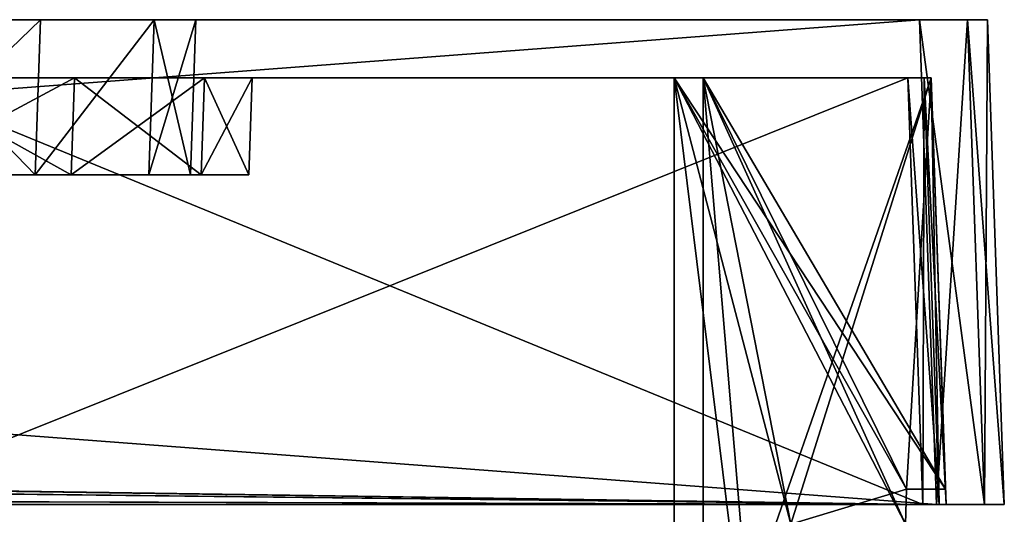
# Model space of a CAD drawing. Header units: millimetres. Extents: x -360 to 362, y 0 to 398.
# Tile 241 of 256: x 118 to 168, y 372 to 397. Entities that reach past the tile are written whole.
import ezdxf

# ---------------------------------------------------------------- set-up
doc = ezdxf.new("R2010")
doc.units = ezdxf.units.MM
doc.header["$LTSCALE"] = 33.374815
for name, color, linetype in [('630', 7, 'CONTINUOUS'), ('632', 7, 'CONTINUOUS'), ('634', 7, 'CONTINUOUS'), ('637', 7, 'CONTINUOUS'), ('642', 7, 'CONTINUOUS'), ('644', 7, 'CONTINUOUS'), ('645', 7, 'CONTINUOUS'), ('646', 7, 'CONTINUOUS'), ('649', 7, 'CONTINUOUS'), ('658', 7, 'CONTINUOUS'), ('659', 7, 'CONTINUOUS'), ('660', 7, 'CONTINUOUS'), ('661', 7, 'CONTINUOUS'), ('662', 7, 'CONTINUOUS'), ('663', 7, 'CONTINUOUS'), ('664', 7, 'CONTINUOUS'), ('665', 7, 'CONTINUOUS'), ('666', 7, 'CONTINUOUS'), ('667', 7, 'CONTINUOUS'), ('668', 7, 'CONTINUOUS'), ('669', 7, 'CONTINUOUS'), ('675', 7, 'CONTINUOUS'), ('676', 7, 'CONTINUOUS'), ('677', 7, 'CONTINUOUS'), ('733', 7, 'CONTINUOUS'), ('734', 7, 'CONTINUOUS'), ('735', 7, 'CONTINUOUS'), ('736', 7, 'CONTINUOUS'), ('737', 7, 'CONTINUOUS'), ('738', 7, 'CONTINUOUS'), ('739', 7, 'CONTINUOUS'), ('740', 7, 'CONTINUOUS'), ('741', 7, 'CONTINUOUS'), ('747', 7, 'CONTINUOUS'), ('764', 7, 'CONTINUOUS'), ('765', 7, 'CONTINUOUS'), ('768', 7, 'CONTINUOUS'), ('771', 7, 'CONTINUOUS'), ('772', 7, 'CONTINUOUS'), ('773', 7, 'CONTINUOUS'), ('775', 7, 'CONTINUOUS'), ('776', 7, 'CONTINUOUS')]:
    doc.layers.add(name, color=color, linetype=linetype)

msp = doc.modelspace()

# ---------------------------------------------------------------- linework, layer by layer
at = {"layer": '630', "linetype": 'Continuous'}
for points in [[(165.002, 372, -5), (-165.002, 372, -5), (164.301, 372, -8), (165.002, 372, -5)], [(164.301, 372, -8), (-165.002, 372, -5), (-164.301, 372, -8), (164.301, 372, -8)], [(-165.002, 372, -342), (165.002, 372, -342), (-164.301, 372, -339), (-165.002, 372, -342)], [(-164.301, 372, -339), (165.002, 372, -342), (164.301, 372, -339), (-164.301, 372, -339)], [(165.149, 372, -8.351), (165.002, 372, -5), (164.301, 372, -8), (165.149, 372, -8.351)], [(164.301, 372, -339), (165.002, 372, -342), (165.149, 372, -338.649), (164.301, 372, -339)], [(167.476, 372, -6.024), (165.002, 372, -5), (165.5, 372, -9.199), (167.476, 372, -6.024)], [(165.5, 372, -9.199), (165.002, 372, -5), (165.149, 372, -8.351), (165.5, 372, -9.199)], [(165.002, 372, -342), (167.476, 372, -340.976), (165.149, 372, -338.649), (165.002, 372, -342)], [(167.476, 372, -340.976), (165.5, 372, -337.801), (165.149, 372, -338.649), (167.476, 372, -340.976)], [(167.476, 372, -340.976), (167.476, 372, -6.024), (165.5, 372, -9.199), (167.476, 372, -340.976)], [(165.5, 372, -337.801), (167.476, 372, -340.976), (165.5, 372, -9.199), (165.5, 372, -337.801)], [(168.5, 372, -8.498), (167.476, 372, -6.024), (168.5, 372, -338.502), (168.5, 372, -8.498)], [(168.5, 372, -338.502), (167.476, 372, -6.024), (167.476, 372, -340.976), (168.5, 372, -338.502)]]:
    msp.add_3dface(points, dxfattribs=at)
at = {"layer": '632', "linetype": 'Continuous'}
for points in [[(-164.129, 397, -5.873), (164.129, 397, -5.873), (-110.883, 397, -46.627), (-164.129, 397, -5.873)], [(164.129, 397, -341.127), (-164.129, 397, -341.127), (110.883, 397, -300.373), (164.129, 397, -341.127)], [(-110.883, 397, -46.627), (164.129, 397, -5.873), (110.883, 397, -46.627), (-110.883, 397, -46.627)], [(110.883, 397, -46.627), (164.129, 397, -5.873), (118.873, 397, -48.765), (110.883, 397, -46.627)], [(118.871, 397, -298.236), (164.129, 397, -341.127), (110.883, 397, -300.373), (118.871, 397, -298.236)], [(124.73, 397, -292.382), (164.129, 397, -341.127), (118.871, 397, -298.236), (124.73, 397, -292.382)], [(118.873, 397, -48.765), (164.129, 397, -5.873), (124.729, 397, -54.617), (118.873, 397, -48.765)], [(124.729, 397, -54.617), (164.129, 397, -5.873), (126.873, 397, -62.617), (124.729, 397, -54.617)], [(126.873, 397, -284.383), (164.129, 397, -341.127), (124.73, 397, -292.382), (126.873, 397, -284.383)], [(164.129, 397, -5.873), (164.129, 397, -341.127), (126.873, 397, -284.383), (164.129, 397, -5.873)], [(126.873, 397, -62.617), (164.129, 397, -5.873), (126.873, 397, -284.383), (126.873, 397, -62.617)], [(164.129, 397, -5.873), (166.603, 397, -6.897), (164.129, 397, -341.127), (164.129, 397, -5.873)], [(164.129, 397, -341.127), (166.603, 397, -6.897), (166.603, 397, -340.103), (164.129, 397, -341.127)], [(166.603, 397, -6.897), (167.627, 397, -9.371), (166.603, 397, -340.103), (166.603, 397, -6.897)], [(166.603, 397, -340.103), (167.627, 397, -9.371), (167.627, 397, -337.629), (166.603, 397, -340.103)]]:
    msp.add_3dface(points, dxfattribs=at)
at = {"layer": '634', "linetype": 'Continuous'}
for points in [[(118.604, 389, -49.05), (111.305, 389, -43.906), (110.603, 389, -46.906), (118.604, 389, -49.05)], [(110.603, 389, -300.094), (111.305, 389, -303.094), (118.603, 389, -297.95), (110.603, 389, -300.094)], [(120.454, 389, -46.358), (111.305, 389, -43.906), (118.604, 389, -49.05), (120.454, 389, -46.358)], [(111.305, 389, -303.094), (120.457, 389, -300.641), (118.603, 389, -297.95), (111.305, 389, -303.094)], [(118.603, 389, -297.95), (120.457, 389, -300.641), (124.457, 389, -292.092), (118.603, 389, -297.95)], [(124.456, 389, -54.907), (120.454, 389, -46.358), (118.604, 389, -49.05), (124.456, 389, -54.907)], [(127.15, 389, -53.06), (120.454, 389, -46.358), (124.456, 389, -54.907), (127.15, 389, -53.06)], [(120.457, 389, -300.641), (127.149, 389, -293.943), (124.457, 389, -292.092), (120.457, 389, -300.641)], [(126.594, 389, -62.897), (127.15, 389, -53.06), (124.456, 389, -54.907), (126.594, 389, -62.897)], [(127.149, 389, -293.943), (126.594, 389, -284.103), (124.457, 389, -292.092), (127.149, 389, -293.943)], [(127.149, 389, -293.943), (127.15, 389, -53.06), (126.594, 389, -62.897), (127.149, 389, -293.943)], [(126.594, 389, -284.103), (127.149, 389, -293.943), (126.594, 389, -62.897), (126.594, 389, -284.103)], [(129.594, 389, -284.805), (127.15, 389, -53.06), (127.149, 389, -293.943), (129.594, 389, -284.805)], [(129.594, 389, -62.195), (127.15, 389, -53.06), (129.594, 389, -284.805), (129.594, 389, -62.195)]]:
    msp.add_3dface(points, dxfattribs=at)
at = {"layer": '637', "linetype": 'Continuous'}
for points in [[(164.732, 394, -64.25), (153, 394, -64.25), (153, 394, -77.75), (164.732, 394, -64.25)], [(164.732, 394, -77.75), (164.732, 394, -64.25), (153, 394, -77.75), (164.732, 394, -77.75)]]:
    msp.add_3dface(points, dxfattribs=at)
at = {"layer": '642', "linetype": 'Continuous'}
for points in [[(153, 394, -269.25), (153, 394, -282.75), (164.732, 394, -269.25), (153, 394, -269.25)], [(164.732, 394, -269.25), (153, 394, -282.75), (164.732, 394, -282.75), (164.732, 394, -269.25)]]:
    msp.add_3dface(points, dxfattribs=at)
at = {"layer": '644', "linetype": 'Continuous'}
for points in [[(110.75, 394, -325), (164.732, 394, -284.25), (94.25, 394, -325), (110.75, 394, -325)], [(94.25, 394, -325), (164.732, 394, -284.25), (120.629, 394, -300.817), (94.25, 394, -325)], [(111.479, 394, -303.268), (94.25, 394, -325), (120.629, 394, -300.817), (111.479, 394, -303.268)], [(110.75, 394, -8.768), (110.75, 394, -22), (163.532, 394, -8.768), (110.75, 394, -8.768)], [(163.532, 394, -8.768), (110.75, 394, -22), (164.381, 394, -9.119), (163.532, 394, -8.768)], [(164.381, 394, -9.119), (110.75, 394, -22), (164.732, 394, -9.968), (164.381, 394, -9.119)], [(164.732, 394, -9.968), (110.75, 394, -22), (111.479, 394, -43.732), (164.732, 394, -9.968)], [(164.732, 394, -337.032), (164.732, 394, -284.25), (110.75, 394, -325), (164.732, 394, -337.032)], [(164.381, 394, -337.881), (164.732, 394, -337.032), (110.75, 394, -338.232), (164.381, 394, -337.881)], [(110.75, 394, -338.232), (164.732, 394, -337.032), (110.75, 394, -325), (110.75, 394, -338.232)], [(163.532, 394, -338.232), (164.381, 394, -337.881), (110.75, 394, -338.232), (163.532, 394, -338.232)], [(120.631, 394, -46.185), (164.732, 394, -9.968), (111.479, 394, -43.732), (120.631, 394, -46.185)], [(120.629, 394, -300.817), (164.732, 394, -284.25), (127.325, 394, -294.115), (120.629, 394, -300.817)], [(127.324, 394, -52.883), (164.732, 394, -9.968), (120.631, 394, -46.185), (127.324, 394, -52.883)], [(129.768, 394, -62.021), (164.732, 394, -9.968), (127.324, 394, -52.883), (129.768, 394, -62.021)], [(164.732, 394, -284.25), (129.768, 394, -284.979), (127.325, 394, -294.115), (164.732, 394, -284.25)], [(151.5, 394, -62.75), (164.732, 394, -9.968), (129.768, 394, -62.021), (151.5, 394, -62.75)], [(151.5, 394, -79.25), (151.5, 394, -62.75), (129.768, 394, -284.979), (151.5, 394, -79.25)], [(129.768, 394, -284.979), (151.5, 394, -62.75), (129.768, 394, -62.021), (129.768, 394, -284.979)], [(164.732, 394, -79.25), (151.5, 394, -79.25), (129.768, 394, -284.979), (164.732, 394, -79.25)], [(151.5, 394, -267.75), (164.732, 394, -79.25), (129.768, 394, -284.979), (151.5, 394, -267.75)], [(151.5, 394, -284.25), (151.5, 394, -267.75), (129.768, 394, -284.979), (151.5, 394, -284.25)], [(164.732, 394, -284.25), (151.5, 394, -284.25), (129.768, 394, -284.979), (164.732, 394, -284.25)], [(164.732, 394, -62.75), (164.732, 394, -9.968), (151.5, 394, -62.75), (164.732, 394, -62.75)], [(164.732, 394, -267.75), (164.732, 394, -79.25), (151.5, 394, -267.75), (164.732, 394, -267.75)]]:
    msp.add_3dface(points, dxfattribs=at)
at = {"layer": '645', "linetype": 'Continuous'}
for points in [[(129.594, 389, -62.195), (129.594, 389, -284.805), (129.768, 394, -62.021), (129.594, 389, -62.195)], [(129.594, 389, -284.805), (129.768, 394, -284.979), (129.768, 394, -62.021), (129.594, 389, -284.805)]]:
    msp.add_3dface(points, dxfattribs=at)
at = {"layer": '646', "linetype": 'Continuous'}
for points in [[(111.305, 389, -43.906), (120.454, 389, -46.358), (111.479, 394, -43.732), (111.305, 389, -43.906)], [(120.454, 389, -46.358), (120.631, 394, -46.185), (111.479, 394, -43.732), (120.454, 389, -46.358)], [(120.454, 389, -46.358), (127.15, 389, -53.06), (120.631, 394, -46.185), (120.454, 389, -46.358)], [(127.15, 389, -53.06), (127.324, 394, -52.883), (120.631, 394, -46.185), (127.15, 389, -53.06)], [(127.15, 389, -53.06), (129.594, 389, -62.195), (127.324, 394, -52.883), (127.15, 389, -53.06)], [(129.594, 389, -62.195), (129.768, 394, -62.021), (127.324, 394, -52.883), (129.594, 389, -62.195)]]:
    msp.add_3dface(points, dxfattribs=at)
at = {"layer": '649', "linetype": 'Continuous'}
for points in [[(120.457, 389, -300.641), (111.305, 389, -303.094), (120.629, 394, -300.817), (120.457, 389, -300.641)], [(111.305, 389, -303.094), (111.479, 394, -303.268), (120.629, 394, -300.817), (111.305, 389, -303.094)], [(127.149, 389, -293.943), (120.457, 389, -300.641), (127.325, 394, -294.115), (127.149, 389, -293.943)], [(120.457, 389, -300.641), (120.629, 394, -300.817), (127.325, 394, -294.115), (120.457, 389, -300.641)], [(129.594, 389, -284.805), (127.149, 389, -293.943), (129.768, 394, -284.979), (129.594, 389, -284.805)], [(129.768, 394, -284.979), (127.149, 389, -293.943), (127.325, 394, -294.115), (129.768, 394, -284.979)]]:
    msp.add_3dface(points, dxfattribs=at)
at = {"layer": '658', "linetype": 'Continuous'}
for points in [[(163.532, 394, -8.768), (164.301, 372, -8), (110.75, 372.8, -8.028), (163.532, 394, -8.768)], [(110.75, 394, -8.768), (163.532, 394, -8.768), (110.75, 372.8, -8.028), (110.75, 394, -8.768)], [(164.301, 372, -8), (-164.301, 372, -8), (110.75, 372.8, -8.028), (164.301, 372, -8)]]:
    msp.add_3dface(points, dxfattribs=at)
at = {"layer": '659', "linetype": 'Continuous'}
for points in [[(164.301, 372, -8), (163.532, 394, -8.768), (164.381, 394, -9.119), (164.301, 372, -8)], [(165.149, 372, -8.351), (164.301, 372, -8), (164.381, 394, -9.119), (165.149, 372, -8.351)], [(165.149, 372, -8.351), (164.381, 394, -9.119), (164.732, 394, -9.968), (165.149, 372, -8.351)], [(165.5, 372, -9.199), (165.149, 372, -8.351), (164.732, 394, -9.968), (165.5, 372, -9.199)]]:
    msp.add_3dface(points, dxfattribs=at)
at = {"layer": '660', "linetype": 'Continuous'}
for points in [[(164.732, 394, -337.032), (165.5, 372, -337.801), (165.472, 372.8, -284.139), (164.732, 394, -337.032)], [(165.5, 372, -9.199), (164.732, 394, -9.968), (164.732, 394, -62.75), (165.5, 372, -9.199)], [(165.5, 372, -9.199), (164.732, 394, -62.75), (165.472, 372.8, -62.861), (165.5, 372, -9.199)], [(164.732, 394, -64.25), (164.732, 394, -77.75), (165.472, 372.8, -64.139), (164.732, 394, -64.25)], [(164.732, 394, -77.75), (165.472, 372.8, -77.75), (165.472, 372.8, -64.139), (164.732, 394, -77.75)], [(164.732, 394, -269.25), (164.732, 394, -282.75), (165.472, 372.8, -269.25), (164.732, 394, -269.25)], [(164.732, 394, -282.75), (165.472, 372.8, -282.861), (165.472, 372.8, -269.25), (164.732, 394, -282.75)], [(164.732, 394, -79.25), (164.732, 394, -267.75), (165.472, 372.8, -79.25), (164.732, 394, -79.25)], [(165.472, 372.8, -79.25), (164.732, 394, -267.75), (165.472, 372.8, -267.75), (165.472, 372.8, -79.25)], [(164.732, 394, -284.25), (164.732, 394, -337.032), (165.472, 372.8, -284.139), (164.732, 394, -284.25)], [(165.5, 372, -337.801), (165.5, 372, -9.199), (165.472, 372.8, -284.139), (165.5, 372, -337.801)], [(165.472, 372.8, -79.25), (165.5, 372, -9.199), (165.472, 372.8, -77.75), (165.472, 372.8, -79.25)], [(165.5, 372, -9.199), (165.472, 372.8, -79.25), (165.472, 372.8, -267.75), (165.5, 372, -9.199)], [(165.472, 372.8, -77.75), (165.5, 372, -9.199), (165.472, 372.8, -64.139), (165.472, 372.8, -77.75)], [(165.472, 372.8, -64.139), (165.5, 372, -9.199), (165.472, 372.8, -62.861), (165.472, 372.8, -64.139)], [(165.472, 372.8, -284.139), (165.5, 372, -9.199), (165.472, 372.8, -282.861), (165.472, 372.8, -284.139)], [(165.472, 372.8, -282.861), (165.5, 372, -9.199), (165.472, 372.8, -269.25), (165.472, 372.8, -282.861)], [(165.472, 372.8, -269.25), (165.5, 372, -9.199), (165.472, 372.8, -267.75), (165.472, 372.8, -269.25)]]:
    msp.add_3dface(points, dxfattribs=at)
at = {"layer": '661', "linetype": 'Continuous'}
for points in [[(151.5, 394, -79.25), (164.732, 394, -79.25), (165.472, 372.8, -79.25), (151.5, 394, -79.25)], [(151.5, 394, -79.25), (165.472, 372.8, -79.25), (163.472, 372.8, -79.25), (151.5, 394, -79.25)], [(151.5, 356, -79.25), (151.5, 394, -79.25), (156.188, 356, -79.25), (151.5, 356, -79.25)], [(156.188, 356, -79.25), (151.5, 394, -79.25), (157.5, 371, -79.25), (156.188, 356, -79.25)], [(157.5, 371, -79.25), (151.5, 394, -79.25), (163.409, 371, -79.25), (157.5, 371, -79.25)], [(163.409, 371, -79.25), (151.5, 394, -79.25), (163.472, 372.8, -79.25), (163.409, 371, -79.25)]]:
    msp.add_3dface(points, dxfattribs=at)
at = {"layer": '662', "linetype": 'Continuous'}
for points in [[(151.5, 394, -62.75), (151.5, 394, -79.25), (151.5, 356, -79.25), (151.5, 394, -62.75)], [(151.5, 394, -62.75), (151.5, 356, -79.25), (151.5, 356, -62.949), (151.5, 394, -62.75)]]:
    msp.add_3dface(points, dxfattribs=at)
at = {"layer": '663', "linetype": 'Continuous'}
for points in [[(164.732, 394, -62.75), (151.5, 394, -62.75), (151.5, 356, -62.949), (164.732, 394, -62.75)], [(164.732, 394, -62.75), (151.5, 356, -62.949), (157.5, 371, -62.87), (164.732, 394, -62.75)], [(163.472, 372.8, -62.861), (164.732, 394, -62.75), (157.5, 371, -62.87), (163.472, 372.8, -62.861)], [(165.472, 372.8, -62.861), (164.732, 394, -62.75), (163.472, 372.8, -62.861), (165.472, 372.8, -62.861)], [(163.409, 371, -62.87), (163.472, 372.8, -62.861), (157.5, 371, -62.87), (163.409, 371, -62.87)]]:
    msp.add_3dface(points, dxfattribs=at)
at = {"layer": '664', "linetype": 'Continuous'}
for points in [[(165.472, 372.8, -64.139), (165.472, 372.8, -62.861), (163.472, 372.8, -62.861), (165.472, 372.8, -64.139)], [(165.472, 372.8, -64.139), (163.472, 372.8, -62.861), (163.472, 372.8, -64.139), (165.472, 372.8, -64.139)]]:
    msp.add_3dface(points, dxfattribs=at)
at = {"layer": '665', "linetype": 'Continuous'}
for points in [[(153, 394, -64.25), (164.732, 394, -64.25), (165.472, 372.8, -64.139), (153, 394, -64.25)], [(153, 394, -64.25), (165.472, 372.8, -64.139), (163.472, 372.8, -64.139), (153, 394, -64.25)], [(153, 394, -64.25), (163.472, 372.8, -64.139), (163.409, 371, -64.13), (153, 394, -64.25)], [(153, 356, -64.051), (153, 394, -64.25), (156.188, 356, -64.051), (153, 356, -64.051)], [(156.188, 356, -64.051), (153, 394, -64.25), (157.5, 371, -64.13), (156.188, 356, -64.051)], [(157.5, 371, -64.13), (153, 394, -64.25), (163.409, 371, -64.13), (157.5, 371, -64.13)]]:
    msp.add_3dface(points, dxfattribs=at)
at = {"layer": '666', "linetype": 'Continuous'}
for points in [[(153, 394, -77.75), (153, 394, -64.25), (153, 356, -64.051), (153, 394, -77.75)], [(153, 394, -77.75), (153, 356, -64.051), (153, 356, -77.75), (153, 394, -77.75)]]:
    msp.add_3dface(points, dxfattribs=at)
at = {"layer": '667', "linetype": 'Continuous'}
for points in [[(164.732, 394, -77.75), (153, 394, -77.75), (157.5, 371, -77.75), (164.732, 394, -77.75)], [(153, 394, -77.75), (153, 356, -77.75), (157.5, 371, -77.75), (153, 394, -77.75)], [(163.472, 372.8, -77.75), (164.732, 394, -77.75), (157.5, 371, -77.75), (163.472, 372.8, -77.75)], [(165.472, 372.8, -77.75), (164.732, 394, -77.75), (163.472, 372.8, -77.75), (165.472, 372.8, -77.75)], [(163.409, 371, -77.75), (163.472, 372.8, -77.75), (157.5, 371, -77.75), (163.409, 371, -77.75)]]:
    msp.add_3dface(points, dxfattribs=at)
at = {"layer": '668', "linetype": 'Continuous'}
for points in [[(165.472, 372.8, -79.25), (165.472, 372.8, -77.75), (163.472, 372.8, -77.75), (165.472, 372.8, -79.25)], [(163.472, 372.8, -79.25), (165.472, 372.8, -79.25), (163.472, 372.8, -77.75), (163.472, 372.8, -79.25)]]:
    msp.add_3dface(points, dxfattribs=at)
at = {"layer": '669', "linetype": 'Continuous'}
for points in [[(163.409, 371, -79.25), (163.472, 372.8, -79.25), (163.409, 371, -77.75), (163.409, 371, -79.25)], [(163.472, 372.8, -79.25), (163.472, 372.8, -77.75), (163.409, 371, -77.75), (163.472, 372.8, -79.25)]]:
    msp.add_3dface(points, dxfattribs=at)
at = {"layer": '675', "linetype": 'Continuous'}
for points in [[(163.472, 372.8, -62.861), (163.409, 371, -62.87), (163.472, 372.8, -64.139), (163.472, 372.8, -62.861)], [(163.472, 372.8, -64.139), (163.409, 371, -62.87), (163.409, 371, -64.13), (163.472, 372.8, -64.139)]]:
    msp.add_3dface(points, dxfattribs=at)
at = {"layer": '676', "linetype": 'Continuous'}
for points in [[(164.301, 372, -339), (165.149, 372, -338.649), (163.532, 394, -338.232), (164.301, 372, -339)], [(165.149, 372, -338.649), (164.381, 394, -337.881), (163.532, 394, -338.232), (165.149, 372, -338.649)], [(165.149, 372, -338.649), (165.5, 372, -337.801), (164.381, 394, -337.881), (165.149, 372, -338.649)], [(165.5, 372, -337.801), (164.732, 394, -337.032), (164.381, 394, -337.881), (165.5, 372, -337.801)]]:
    msp.add_3dface(points, dxfattribs=at)
at = {"layer": '677', "linetype": 'Continuous'}
for points in [[(164.301, 372, -339), (163.532, 394, -338.232), (110.75, 394, -338.232), (164.301, 372, -339)], [(164.301, 372, -339), (110.75, 394, -338.232), (110.75, 372.8, -338.972), (164.301, 372, -339)], [(-164.301, 372, -339), (164.301, 372, -339), (-110.75, 372.8, -338.972), (-164.301, 372, -339)], [(-110.75, 372.8, -338.972), (164.301, 372, -339), (-109.25, 372.8, -338.972), (-110.75, 372.8, -338.972)], [(-109.25, 372.8, -338.972), (164.301, 372, -339), (-95.639, 372.8, -338.972), (-109.25, 372.8, -338.972)], [(-95.639, 372.8, -338.972), (164.301, 372, -339), (-94.361, 372.8, -338.972), (-95.639, 372.8, -338.972)], [(-94.361, 372.8, -338.972), (164.301, 372, -339), (94.361, 372.8, -338.972), (-94.361, 372.8, -338.972)], [(94.361, 372.8, -338.972), (164.301, 372, -339), (95.639, 372.8, -338.972), (94.361, 372.8, -338.972)], [(95.639, 372.8, -338.972), (164.301, 372, -339), (109.25, 372.8, -338.972), (95.639, 372.8, -338.972)], [(109.25, 372.8, -338.972), (164.301, 372, -339), (110.75, 372.8, -338.972), (109.25, 372.8, -338.972)]]:
    msp.add_3dface(points, dxfattribs=at)
at = {"layer": '733', "linetype": 'Continuous'}
for points in [[(151.5, 394, -284.25), (164.732, 394, -284.25), (165.472, 372.8, -284.139), (151.5, 394, -284.25)], [(151.5, 394, -284.25), (165.472, 372.8, -284.139), (163.472, 372.8, -284.139), (151.5, 394, -284.25)], [(151.5, 356, -284.051), (151.5, 394, -284.25), (156.188, 356, -284.051), (151.5, 356, -284.051)], [(156.188, 356, -284.051), (151.5, 394, -284.25), (157.5, 371, -284.13), (156.188, 356, -284.051)], [(157.5, 371, -284.13), (151.5, 394, -284.25), (163.409, 371, -284.13), (157.5, 371, -284.13)], [(163.409, 371, -284.13), (151.5, 394, -284.25), (163.472, 372.8, -284.139), (163.409, 371, -284.13)]]:
    msp.add_3dface(points, dxfattribs=at)
at = {"layer": '734', "linetype": 'Continuous'}
for points in [[(151.5, 394, -267.75), (151.5, 394, -284.25), (151.5, 356, -284.051), (151.5, 394, -267.75)], [(151.5, 394, -267.75), (151.5, 356, -284.051), (151.5, 356, -267.75), (151.5, 394, -267.75)]]:
    msp.add_3dface(points, dxfattribs=at)
at = {"layer": '735', "linetype": 'Continuous'}
for points in [[(164.732, 394, -267.75), (151.5, 394, -267.75), (151.5, 356, -267.75), (164.732, 394, -267.75)], [(164.732, 394, -267.75), (151.5, 356, -267.75), (157.5, 371, -267.75), (164.732, 394, -267.75)], [(163.472, 372.8, -267.75), (164.732, 394, -267.75), (157.5, 371, -267.75), (163.472, 372.8, -267.75)], [(165.472, 372.8, -267.75), (164.732, 394, -267.75), (163.472, 372.8, -267.75), (165.472, 372.8, -267.75)], [(163.409, 371, -267.75), (163.472, 372.8, -267.75), (157.5, 371, -267.75), (163.409, 371, -267.75)]]:
    msp.add_3dface(points, dxfattribs=at)
at = {"layer": '736', "linetype": 'Continuous'}
for points in [[(165.472, 372.8, -269.25), (165.472, 372.8, -267.75), (163.472, 372.8, -267.75), (165.472, 372.8, -269.25)], [(165.472, 372.8, -269.25), (163.472, 372.8, -267.75), (163.472, 372.8, -269.25), (165.472, 372.8, -269.25)]]:
    msp.add_3dface(points, dxfattribs=at)
at = {"layer": '737', "linetype": 'Continuous'}
for points in [[(153, 394, -269.25), (164.732, 394, -269.25), (165.472, 372.8, -269.25), (153, 394, -269.25)], [(153, 394, -269.25), (165.472, 372.8, -269.25), (163.472, 372.8, -269.25), (153, 394, -269.25)], [(153, 394, -269.25), (163.472, 372.8, -269.25), (163.409, 371, -269.25), (153, 394, -269.25)], [(153, 356, -269.25), (153, 394, -269.25), (156.188, 356, -269.25), (153, 356, -269.25)], [(156.188, 356, -269.25), (153, 394, -269.25), (157.5, 371, -269.25), (156.188, 356, -269.25)], [(157.5, 371, -269.25), (153, 394, -269.25), (163.409, 371, -269.25), (157.5, 371, -269.25)]]:
    msp.add_3dface(points, dxfattribs=at)
at = {"layer": '738', "linetype": 'Continuous'}
for points in [[(153, 394, -282.75), (153, 394, -269.25), (153, 356, -269.25), (153, 394, -282.75)], [(153, 394, -282.75), (153, 356, -269.25), (153, 356, -282.949), (153, 394, -282.75)]]:
    msp.add_3dface(points, dxfattribs=at)
at = {"layer": '739', "linetype": 'Continuous'}
for points in [[(164.732, 394, -282.75), (153, 394, -282.75), (157.5, 371, -282.87), (164.732, 394, -282.75)], [(153, 394, -282.75), (153, 356, -282.949), (157.5, 371, -282.87), (153, 394, -282.75)], [(163.472, 372.8, -282.861), (164.732, 394, -282.75), (157.5, 371, -282.87), (163.472, 372.8, -282.861)], [(165.472, 372.8, -282.861), (164.732, 394, -282.75), (163.472, 372.8, -282.861), (165.472, 372.8, -282.861)], [(163.409, 371, -282.87), (163.472, 372.8, -282.861), (157.5, 371, -282.87), (163.409, 371, -282.87)]]:
    msp.add_3dface(points, dxfattribs=at)
at = {"layer": '740', "linetype": 'Continuous'}
for points in [[(165.472, 372.8, -284.139), (165.472, 372.8, -282.861), (163.472, 372.8, -282.861), (165.472, 372.8, -284.139)], [(163.472, 372.8, -284.139), (165.472, 372.8, -284.139), (163.472, 372.8, -282.861), (163.472, 372.8, -284.139)]]:
    msp.add_3dface(points, dxfattribs=at)
at = {"layer": '741', "linetype": 'Continuous'}
for points in [[(163.409, 371, -284.13), (163.472, 372.8, -284.139), (163.409, 371, -282.87), (163.409, 371, -284.13)], [(163.472, 372.8, -284.139), (163.472, 372.8, -282.861), (163.409, 371, -282.87), (163.472, 372.8, -284.139)]]:
    msp.add_3dface(points, dxfattribs=at)
at = {"layer": '747', "linetype": 'Continuous'}
for points in [[(163.472, 372.8, -267.75), (163.409, 371, -267.75), (163.472, 372.8, -269.25), (163.472, 372.8, -267.75)], [(163.472, 372.8, -269.25), (163.409, 371, -267.75), (163.409, 371, -269.25), (163.472, 372.8, -269.25)]]:
    msp.add_3dface(points, dxfattribs=at)
at = {"layer": '764', "linetype": 'Continuous'}
for points in [[(126.873, 397, -62.617), (126.873, 397, -284.383), (126.594, 389, -62.897), (126.873, 397, -62.617)], [(126.873, 397, -284.383), (126.594, 389, -284.103), (126.594, 389, -62.897), (126.873, 397, -284.383)]]:
    msp.add_3dface(points, dxfattribs=at)
at = {"layer": '765', "linetype": 'Continuous'}
for points in [[(110.883, 397, -46.627), (118.873, 397, -48.765), (110.603, 389, -46.906), (110.883, 397, -46.627)], [(118.873, 397, -48.765), (118.604, 389, -49.05), (110.603, 389, -46.906), (118.873, 397, -48.765)], [(118.873, 397, -48.765), (124.729, 397, -54.617), (118.604, 389, -49.05), (118.873, 397, -48.765)], [(124.729, 397, -54.617), (124.456, 389, -54.907), (118.604, 389, -49.05), (124.729, 397, -54.617)], [(124.729, 397, -54.617), (126.873, 397, -62.617), (124.456, 389, -54.907), (124.729, 397, -54.617)], [(126.873, 397, -62.617), (126.594, 389, -62.897), (124.456, 389, -54.907), (126.873, 397, -62.617)]]:
    msp.add_3dface(points, dxfattribs=at)
at = {"layer": '768', "linetype": 'Continuous'}
for points in [[(110.883, 397, -300.373), (110.603, 389, -300.094), (118.603, 389, -297.95), (110.883, 397, -300.373)], [(118.871, 397, -298.236), (110.883, 397, -300.373), (118.603, 389, -297.95), (118.871, 397, -298.236)], [(124.73, 397, -292.382), (118.871, 397, -298.236), (118.603, 389, -297.95), (124.73, 397, -292.382)], [(124.73, 397, -292.382), (118.603, 389, -297.95), (124.457, 389, -292.092), (124.73, 397, -292.382)], [(126.594, 389, -284.103), (124.73, 397, -292.382), (124.457, 389, -292.092), (126.594, 389, -284.103)], [(126.873, 397, -284.383), (124.73, 397, -292.382), (126.594, 389, -284.103), (126.873, 397, -284.383)]]:
    msp.add_3dface(points, dxfattribs=at)
at = {"layer": '771', "linetype": 'Continuous'}
for points in [[(168.5, 372, -8.498), (168.5, 372, -338.502), (167.627, 397, -9.371), (168.5, 372, -8.498)], [(167.627, 397, -9.371), (168.5, 372, -338.502), (167.627, 397, -337.629), (167.627, 397, -9.371)]]:
    msp.add_3dface(points, dxfattribs=at)
at = {"layer": '772', "linetype": 'Continuous'}
for points in [[(165.002, 372, -5), (167.476, 372, -6.024), (164.129, 397, -5.873), (165.002, 372, -5)], [(167.476, 372, -6.024), (166.603, 397, -6.897), (164.129, 397, -5.873), (167.476, 372, -6.024)], [(167.476, 372, -6.024), (168.5, 372, -8.498), (166.603, 397, -6.897), (167.476, 372, -6.024)], [(168.5, 372, -8.498), (167.627, 397, -9.371), (166.603, 397, -6.897), (168.5, 372, -8.498)]]:
    msp.add_3dface(points, dxfattribs=at)
at = {"layer": '773', "linetype": 'Continuous'}
for points in [[(-165.002, 372, -5), (165.002, 372, -5), (-164.129, 397, -5.873), (-165.002, 372, -5)], [(165.002, 372, -5), (164.129, 397, -5.873), (-164.129, 397, -5.873), (165.002, 372, -5)]]:
    msp.add_3dface(points, dxfattribs=at)
at = {"layer": '775', "linetype": 'Continuous'}
for points in [[(165.002, 372, -342), (164.129, 397, -341.127), (166.603, 397, -340.103), (165.002, 372, -342)], [(167.476, 372, -340.976), (165.002, 372, -342), (166.603, 397, -340.103), (167.476, 372, -340.976)], [(167.476, 372, -340.976), (166.603, 397, -340.103), (167.627, 397, -337.629), (167.476, 372, -340.976)], [(168.5, 372, -338.502), (167.476, 372, -340.976), (167.627, 397, -337.629), (168.5, 372, -338.502)]]:
    msp.add_3dface(points, dxfattribs=at)
at = {"layer": '776', "linetype": 'Continuous'}
for points in [[(165.002, 372, -342), (-165.002, 372, -342), (164.129, 397, -341.127), (165.002, 372, -342)], [(-165.002, 372, -342), (-164.129, 397, -341.127), (164.129, 397, -341.127), (-165.002, 372, -342)]]:
    msp.add_3dface(points, dxfattribs=at)

doc.saveas('drawing.dxf')
